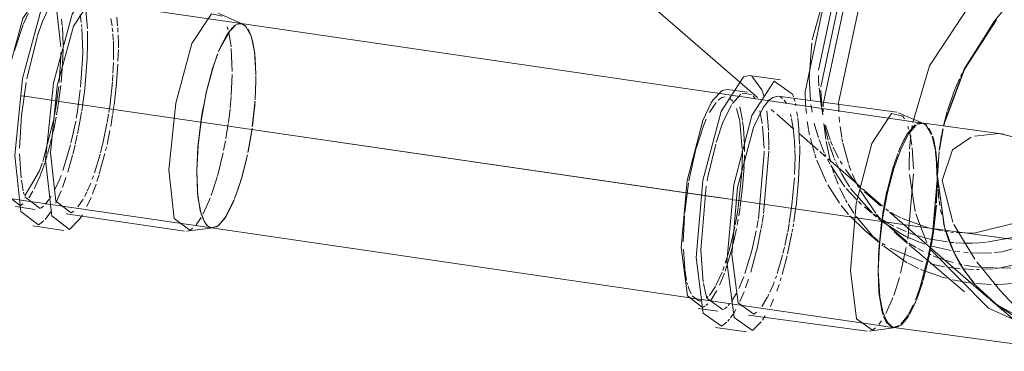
# Model space of a CAD drawing. Header units: millimetres. Extents: x -121 to 34184, y -147 to 33428.
# Tile 114 of 256: x 10567 to 10806, y 26476 to 26557. Entities that reach past the tile are written whole.
import ezdxf

# ---------------------------------------------------------------- set-up
doc = ezdxf.new("R2010")
doc.units = ezdxf.units.MM
doc.linetypes.add('ADSK_Осевая', pattern=[700, 500, -100, 0, -100])
doc.layers.add('P-PIPE-____-CNTR', color=3, linetype='ADSK_Осевая', lineweight=20)
doc.layers.add('P-PIPE-____-OTLN', color=3, linetype='Continuous', lineweight=20)

# ---------------------------------------------------------------- blocks, each defined once
blk = doc.blocks.new('ADSK_ППР_Тройник канализационный_Составной - Тройник канализационный-1734346-_3D_ копия 1')
at = {"layer": 'P-PIPE-____-OTLN', "color": 22}
for p, q in [((8598.02, 26555.85), (8480.52, 26572.99)), ((8598.44, 26555.73), (8592.46, 26558.36)), ((8598.02, 26555.85), (8596.87, 26555.62)), ((8598.22, 26555.81), (8596.99, 26555.68)), ((8538, 26514.08), (8590.8, 26506.37)), ((8543.29, 26511.54), (8548.08, 26510.84)), ((8555.55, 26509.75), (8584.29, 26505.56)), ((8547.49, 26506.83), (8554.97, 26505.74)), ((8584.76, 26505.55), (8591.24, 26506.37))]:
    blk.add_line(p, q, dxfattribs=at)
at = {"layer": 'P-PIPE-____-OTLN', "color": 10}
for p, q in [((8553.19, 26559.58), (8554.29, 26550.25)), ((8560.35, 26559.14), (8560.71, 26554.65)), ((8545.19, 26555.8), (8546.33, 26558.3)), ((8554.47, 26556.9), (8554.63, 26555.32)), ((8558.95, 26558.09), (8559.23, 26556.14)), ((8566.42, 26557.12), (8566.71, 26555.28)), ((8567.86, 26557.42), (8568.04, 26555.29)), ((8543.08, 26549.25), (8545.12, 26555.63)), ((8554.65, 26555.05), (8554.81, 26550.72)), ((8559.28, 26555.66), (8559.35, 26554.97)), ((8559.38, 26554.66), (8559.6, 26548.94)), ((8566.76, 26554.84), (8566.86, 26553.85)), ((8568.07, 26554.82), (8568.13, 26553.74)), ((8594.64, 26555.06), (8594.84, 26554.36)), ((8598.44, 26555.73), (8598.02, 26555.85)), ((8560.73, 26554), (8560.76, 26550.7)), ((8566.91, 26553.34), (8567, 26551.96)), ((8568.16, 26553.12), (8568.22, 26551.02)), ((8594.96, 26553.86), (8595.1, 26553.23)), ((8595.1, 26553.23), (8595.55, 26550.26)), ((8554.81, 26549.63), (8554.69, 26546.21)), ((8560.76, 26550.7), (8560.67, 26547.56)), ((8567.01, 26551.67), (8567.07, 26547.85)), ((8568.23, 26549.61), (8568.12, 26546.76)), ((8568.22, 26551), (8568.23, 26550.01)), ((8595.59, 26549.85), (8595.82, 26544.29)), ((8554.27, 26547.82), (8553.87, 26541.67)), ((8554.31, 26548.87), (8554.27, 26547.85)), ((8559.54, 26547.36), (8559.05, 26540.44)), ((8559.6, 26548.94), (8559.55, 26547.38)), ((8560.66, 26547.47), (8560.06, 26540.06)), ((8567.07, 26547.85), (8567.06, 26547.08)), ((8554.68, 26545.99), (8554.34, 26541.61)), ((8567.04, 26546.44), (8566.92, 26543.83)), ((8568.09, 26546.05), (8567.76, 26541.41)), ((8566.9, 26543.42), (8566.79, 26541.97)), ((8595.81, 26543.49), (8595.58, 26538.41)), ((8553.76, 26540.58), (8553.16, 26535.98)), ((8554.26, 26540.89), (8553.64, 26536.14)), ((8560.06, 26540.02), (8559.33, 26534.69)), ((8566.78, 26541.78), (8566.2, 26536.42)), ((8567.75, 26541.34), (8567.17, 26536.13)), ((8558.99, 26539.81), (8558.29, 26534.61)), ((8595.57, 26538.19), (8595.32, 26535.45)), ((8553.16, 26535.95), (8552.78, 26533.73)), ((8553.61, 26535.99), (8553.24, 26533.74)), ((8566.2, 26536.4), (8565.89, 26534.29)), ((8567.15, 26535.95), (8566.87, 26534.03)), ((8595.29, 26535.17), (8594.89, 26531.89)), ((8552.65, 26533), (8549.93, 26522.47)), ((8553.13, 26533.16), (8552.73, 26531.09)), ((8558.29, 26534.59), (8558.01, 26532.95)), ((8559.3, 26534.46), (8558.89, 26532.05)), ((8565.84, 26533.95), (8565.49, 26531.88)), ((8566.83, 26533.79), (8566.36, 26530.94)), ((8552.72, 26531.04), (8552.48, 26529.91)), ((8557.88, 26532.23), (8557.28, 26529.32)), ((8558.88, 26532.03), (8558.32, 26529.14)), ((8565.44, 26531.64), (8564.36, 26526.44)), ((8594.86, 26531.63), (8594.29, 26528.05)), ((8552.05, 26528.04), (8551.63, 26526.38)), ((8552.43, 26529.7), (8552.12, 26528.35)), ((8557.27, 26529.29), (8556.74, 26527.01)), ((8558.25, 26528.8), (8557.78, 26526.68)), ((8566.17, 26529.95), (8565.47, 26526.6)), ((8551.62, 26526.31), (8551.05, 26524.25)), ((8556.6, 26526.48), (8556.01, 26524.27)), ((8557.72, 26526.4), (8557.17, 26524.19)), ((8564.32, 26526.29), (8563.88, 26524.52)), ((8565.34, 26526.03), (8565.1, 26525.04)), ((8594.18, 26527.44), (8593.74, 26525.12)), ((8550.95, 26523.94), (8550.46, 26522.35)), ((8556.01, 26524.24), (8554.77, 26520.24)), ((8557.12, 26524), (8555.94, 26519.86)), ((8563.81, 26524.26), (8562.45, 26519.73)), ((8564.94, 26524.36), (8563.6, 26519.47)), ((8593.62, 26524.55), (8592.42, 26519.58)), ((8550.4, 26522.16), (8549.64, 26519.99)), ((8549.25, 26518.97), (8547.81, 26515.83)), ((8549.62, 26519.93), (8549.26, 26519.01)), ((8554.35, 26519.08), (8554.11, 26518.44)), ((8555.52, 26518.58), (8554.65, 26516.13)), ((8562.2, 26519.01), (8561.88, 26518.15)), ((8563.54, 26519.26), (8563.01, 26517.58)), ((8592.17, 26518.69), (8590.73, 26514.25)), ((8592.39, 26519.48), (8592.21, 26518.84)), ((8554.04, 26518.27), (8552.86, 26515.67)), ((8561.51, 26517.18), (8560.7, 26515.3)), ((8562.81, 26516.99), (8562.27, 26515.44)), ((8547.49, 26515.23), (8546.49, 26513.66)), ((8551.96, 26514.07), (8551.5, 26513.35)), ((8554.33, 26515.31), (8553.03, 26512.4)), ((8560.59, 26515.05), (8560.03, 26513.96)), ((8561.6, 26513.73), (8560.59, 26511.55)), ((8562.23, 26515.35), (8561.94, 26514.57)), ((8545.18, 26512.23), (8544.51, 26511.78)), ((8551.4, 26513.22), (8550.56, 26512.14)), ((8559.68, 26513.32), (8558.42, 26511.44)), ((8588.28, 26508.89), (8587.07, 26507.14))]:
    blk.add_line(p, q, dxfattribs=at)
at = {"layer": 'P-PIPE-____-OTLN', "color": 9}
for p, q in [((8595.3, 26554.22), (8592.96, 26550.11)), ((8596.7, 26555.53), (8595.59, 26554.56)), ((8599.16, 26555.19), (8598.22, 26555.81)), ((8598.99, 26555.36), (8598.44, 26555.73)), ((8600.36, 26552.98), (8599.02, 26555.33)), ((8600.48, 26552.61), (8599.66, 26554.52)), ((8546.01, 26542.46), (8548.51, 26552.53)), ((8601.17, 26549.36), (8600.5, 26552.53)), ((8592.95, 26550.1), (8592.55, 26549.16)), ((8592.29, 26548.49), (8591.18, 26545.32)), ((8601.57, 26543.67), (8601.2, 26549.11)), ((8591.18, 26545.31), (8589.59, 26539.42)), ((8601.57, 26541.98), (8601.57, 26543.19)), ((8601.57, 26541.98), (8601.57, 26543.01)), ((8544.77, 26533.63), (8545.85, 26541.55)), ((8601.38, 26537.36), (8601.57, 26541.98)), ((8601.39, 26537.55), (8601.57, 26541.98)), ((8589.59, 26539.41), (8588.91, 26536.11)), ((8600.72, 26531.03), (8601.36, 26537.1)), ((8544.28, 26525.68), (8544.77, 26533.61)), ((8588.66, 26534.77), (8588.31, 26532.64)), ((8588.31, 26532.63), (8587.53, 26526.03)), ((8587.53, 26526.02), (8587.25, 26520.25)), ((8544.65, 26518.42), (8544.29, 26524.32)), ((8597.99, 26518.04), (8599.44, 26523.79)), ((8587.25, 26520.12), (8587.52, 26513.87)), ((8545.16, 26515.38), (8544.71, 26517.91)), ((8596.42, 26513.44), (8597.9, 26517.73)), ((8545.4, 26514.48), (8545.25, 26515.02)), ((8549.3, 26511.08), (8545.57, 26513.91)), ((8587.52, 26513.86), (8588.2, 26510.12)), ((8550.07, 26511.64), (8549.43, 26511.15)), ((8593.95, 26508.58), (8596.33, 26513.22)), ((8551.82, 26510.23), (8550.46, 26508.39)), ((8557.44, 26510.44), (8556.78, 26509.99)), ((8559.49, 26509.55), (8558.82, 26508.52)), ((8588.2, 26510.12), (8588.36, 26509.54)), ((8550.18, 26508.09), (8548.9, 26507.11)), ((8588.64, 26508.78), (8589.71, 26506.98)), ((8589.18, 26507.67), (8589.86, 26506.84)), ((8589.71, 26506.98), (8590.79, 26506.38)), ((8590.82, 26506.37), (8592.3, 26506.82)), ((8592.33, 26506.84), (8593.89, 26508.5)), ((8586.3, 26506.34), (8585.52, 26505.8))]:
    blk.add_line(p, q, dxfattribs=at)
at = {"layer": 'P-PIPE-____-OTLN', "color": 22}
for points in [[(8543.12, 26523.92, 0), (8544.99, 26542.58, 0), (8549.52, 26559.23, 0), (8554.97, 26567.51, 0), (8556.38, 26567.79, 0)], [(8550.59, 26522.83, 0), (8552.47, 26541.49, 0), (8557, 26558.14, 0), (8562.45, 26566.42, 0), (8566.74, 26563.16, 0), (8567.02, 26562.25, 0)], [(8539.49, 26526.38, 0), (8541.12, 26542.59, 0), (8545.05, 26557.05, 0), (8549.78, 26564.23, 0), (8551.01, 26564.48, 0)], [(8551.75, 26524.59, 0), (8553.38, 26540.8, 0), (8557.31, 26555.26, 0), (8562.05, 26562.45, 0), (8563.27, 26562.69, 0)], [(8580.49, 26520.4, 0), (8582.12, 26536.61, 0), (8586.05, 26551.07, 0), (8590.79, 26558.25, 0), (8593.39, 26557.62, 0)], [(8596.52, 26555.41, 0), (8594.67, 26553.35, 0), (8592.81, 26549.78, 0), (8592.49, 26549, 0)], [(8592.3, 26548.52, 0), (8591.06, 26544.94, 0), (8589.53, 26539.16, 0), (8588.34, 26532.82, 0), (8587.56, 26526.37, 0), (8587.25, 26520.25, 0)], [(8588.91, 26536.11, 0), (8588.77, 26535.39, 0), (8588.66, 26534.77, 0)], [(8544.46, 26511.75, 0), (8540.78, 26514.61, 0), (8539.49, 26526.38, 0)], [(8548.9, 26507.11, 0), (8544.61, 26510.37, 0), (8543.12, 26523.92, 0)], [(8556.78, 26509.99, 0), (8553.05, 26512.82, 0), (8551.75, 26524.59, 0)], [(8558.82, 26508.52, 0), (8556.38, 26506.02, 0), (8552.08, 26509.28, 0), (8550.59, 26522.83, 0)], [(8585.52, 26505.8, 0), (8581.79, 26508.63, 0), (8580.49, 26520.4, 0)], [(8587.25, 26520.25, 0), (8587.43, 26514.86, 0), (8588.08, 26510.58, 0), (8589.16, 26507.7, 0)], [(8589.86, 26506.84, 0), (8590.6, 26506.42, 0), (8590.8, 26506.38, 0)]]:
    blk.add_polyline3d(points, dxfattribs=at)
at = {"layer": 'P-PIPE-____-OTLN', "color": 9}
for points in [[(8548.57, 26552.72, 0), (8549.84, 26556.35, 0), (8551.22, 26559.33, 0)], [(8601.27, 26548.59, 0), (8600.74, 26551.65, 0), (8600.53, 26552.44, 0)], [(8601.57, 26543.42, 0), (8601.39, 26547.37, 0), (8601.3, 26548.3, 0)], [(8600.7, 26530.91, 0), (8601.26, 26535.85, 0), (8601.34, 26536.88, 0)], [(8599.62, 26524.62, 0), (8600.05, 26526.83, 0), (8600.65, 26530.54, 0)], [(8599.66, 26524.82, 0), (8600.48, 26529.4, 0), (8600.63, 26530.43, 0)], [(8598.12, 26518.49, 0), (8599.29, 26523.07, 0), (8599.5, 26524.05, 0)], [(8596.39, 26513.37, 0), (8597.76, 26517.28, 0), (8598.03, 26518.17, 0)], [(8594.52, 26509.47, 0), (8596.01, 26512.44, 0), (8596.31, 26513.17, 0)], [(8592.61, 26507.05, 0), (8594.15, 26508.87, 0), (8594.47, 26509.38, 0)], [(8590.8, 26506.37, 0), (8591.95, 26506.6, 0), (8592.32, 26506.83, 0)]]:
    blk.add_polyline3d(points, dxfattribs=at)
at = {"layer": 'P-PIPE-____-OTLN', "color": 10}
for points in [[(8549.78, 26522.03, 0), (8549.11, 26520.21, 0), (8545.56, 26514.17, 0)], [(8590.49, 26513.6, 0), (8590.25, 26512.98, 0), (8588.78, 26509.77, 0)]]:
    blk.add_polyline3d(points, dxfattribs=at)
blk = doc.blocks.new('ADSK_ППР_Тройник канализационный_Составной - Тройник канализационный-1734349-_3D_ копия 1')
at = {"layer": 'P-PIPE-____-OTLN', "color": 9}
for p, q in [((8736.44, 26551.89), (8739.75, 26564)), ((8735.68, 26542.72), (8736.33, 26551.2)), ((8735.99, 26537.27), (8735.68, 26542.72)), ((8717.13, 26536.54), (8719.13, 26538.8)), ((8719.43, 26538.99), (8721.7, 26538.7)), ((8728.67, 26538.11), (8729.27, 26537.71)), ((8732.02, 26537.82), (8732.22, 26537.08)), ((8738.8, 26535.76), (8738.54, 26539.75)), ((8711.96, 26536.67), (8712.36, 26537.3)), ((8734.88, 26535.72), (8734.82, 26536.62)), ((8739.07, 26535.69), (8739.08, 26536.35)), ((8742.9, 26534.46), (8742.86, 26535.72)), ((8758.4, 26533.43), (8758.83, 26532.81)), ((8767.25, 26525.28), (8768.12, 26530.4)), ((8781.8, 26529.22), (8775.78, 26528.61)), ((8711.23, 26519.06), (8713.04, 26526.67)), ((8766.85, 26519.12), (8767.2, 26524.87)), ((8710.99, 26517.74), (8711.23, 26519.04)), ((8766.86, 26520.14), (8766.84, 26519.11)), ((8766.84, 26518.79), (8766.93, 26516.04)), ((8709.47, 26500.96), (8710.77, 26516.48)), ((8766.76, 26518.03), (8766.57, 26512.33)), ((8767.93, 26517.87), (8770.53, 26507.79)), ((8766.95, 26515.76), (8767.17, 26513.34)), ((8767.23, 26512.9), (8767.39, 26511.76)), ((8770.78, 26507.18), (8775.87, 26498.8)), ((8710.04, 26493.19), (8709.47, 26500.96)), ((8761.79, 26500.71), (8773.38, 26490.88)), ((8770.86, 26500.44), (8771.52, 26499.13)), ((8771.7, 26498.79), (8772.43, 26497.52)), ((8752.44, 26496), (8752.81, 26489.74)), ((8768.2, 26494.39), (8763.46, 26496.02)), ((8710.62, 26490.33), (8710.08, 26492.92)), ((8763.24, 26493.29), (8761.7, 26488.84)), ((8781.12, 26487.79), (8776.14, 26492.43)), ((8708.96, 26488.69), (8707.36, 26489.91)), ((8710.9, 26489.46), (8710.63, 26490.33)), ((8752.81, 26489.7), (8753.55, 26485.97)), ((8777.17, 26491.3), (8780.55, 26488.23)), ((8709.64, 26488.67), (8709.03, 26488.67)), ((8714.83, 26486.5), (8710.97, 26489.24)), ((8759.56, 26484.63), (8761.64, 26488.69)), ((8761.52, 26488.41), (8760.11, 26485.53)), ((8779.67, 26488.96), (8785.03, 26484.41)), ((8715.83, 26487.29), (8715.19, 26486.73)), ((8717.25, 26485.44), (8716.65, 26484.58)), ((8717.94, 26486.59), (8717.43, 26485.73)), ((8722.95, 26485.94), (8722.3, 26485.5)), ((8725.04, 26485.04), (8724.4, 26484.05)), ((8753.55, 26485.96), (8753.75, 26485.35)), ((8715.74, 26483.5), (8714.48, 26482.53)), ((8716.4, 26484.26), (8716, 26483.78)), ((8754.03, 26484.59), (8755.1, 26482.88)), ((8755.13, 26482.85), (8756.25, 26482.24)), ((8757.81, 26482.71), (8756.29, 26482.24)), ((8757.91, 26482.78), (8759.39, 26484.39)), ((8759.67, 26484.81), (8758.22, 26483.04)), ((8751.82, 26482.16), (8751.05, 26481.62)), ((8756.26, 26482.24), (8757.45, 26482.49))]:
    blk.add_line(p, q, dxfattribs=at)
at = {"layer": 'P-PIPE-____-OTLN', "color": 10}
for p, q in [((8738, 26544.58), (8742.27, 26564.66)), ((8783.65, 26560.13), (8780.84, 26556.79)), ((8780.54, 26556.4), (8773.16, 26544.65)), ((8738, 26542.31), (8737.97, 26543.29)), ((8738.08, 26540.74), (8738, 26542.31)), ((8772.71, 26543.73), (8772.41, 26543.09)), ((8738.69, 26535.53), (8738.11, 26540.3)), ((8716.3, 26537.87), (8717.17, 26537.08)), ((8722.09, 26538.34), (8722.6, 26537.66)), ((8770.43, 26538.29), (8769.27, 26534.84)), ((8770.73, 26539.1), (8770.43, 26538.31)), ((8711.57, 26534.35), (8713.19, 26536.78)), ((8718.11, 26535.32), (8718.86, 26532.33)), ((8718.88, 26535.68), (8719.53, 26532.48)), ((8729.67, 26537.29), (8730.18, 26536.52)), ((8732.36, 26536.49), (8732.48, 26535.92)), ((8734.95, 26534.83), (8734.89, 26535.46)), ((8736.31, 26534.99), (8736.13, 26536.14)), ((8738.9, 26534.37), (8738.76, 26535.12)), ((8738.94, 26534.55), (8738.86, 26535.27)), ((8739.1, 26534.49), (8739.08, 26535.18)), ((8723.76, 26534.7), (8724.31, 26531.69)), ((8725.42, 26534.7), (8725.78, 26531.2)), ((8731.18, 26533.93), (8731.37, 26533.16)), ((8731.43, 26532.87), (8731.86, 26530.39)), ((8732.74, 26534.46), (8732.9, 26533.34)), ((8732.93, 26533.06), (8733.2, 26530.34)), ((8735.02, 26534.04), (8734.96, 26534.69)), ((8736.41, 26534.37), (8736.31, 26534.99)), ((8739.03, 26533.75), (8738.9, 26534.37)), ((8739.02, 26533.89), (8738.94, 26534.52)), ((8743.08, 26531.98), (8742.97, 26533.31)), ((8769.19, 26534.57), (8768.34, 26531.38)), ((8718.89, 26532.15), (8719.47, 26525.53)), ((8719.57, 26532.18), (8719.75, 26530.65)), ((8719.76, 26530.57), (8719.99, 26526.46)), ((8724.4, 26531.01), (8724.76, 26525.65)), ((8725.79, 26531.08), (8725.86, 26529.96)), ((8731.86, 26530.35), (8732.14, 26527.35)), ((8733.2, 26530.32), (8733.39, 26526.65)), ((8735.55, 26530.26), (8735.25, 26532.13)), ((8737.5, 26529.71), (8736.95, 26531.77)), ((8739.55, 26529.13), (8739.29, 26531.63)), ((8739.98, 26528.84), (8739.46, 26531.23)), ((8740.35, 26528.94), (8739.65, 26531.22)), ((8743.59, 26528.23), (8743.2, 26530.89)), ((8759.64, 26530.98), (8759.85, 26530.3)), ((8760.46, 26529.69), (8760.57, 26530.46)), ((8760.58, 26530.5), (8760.69, 26531.21)), ((8761.35, 26531.29), (8760.59, 26530.6)), ((8763.39, 26531.67), (8762.95, 26531.79)), ((8763.88, 26531.36), (8763.39, 26531.67)), ((8765.36, 26528.98), (8763.95, 26531.31)), ((8764.62, 26530.51), (8765.3, 26529.12)), ((8725.88, 26529.58), (8725.95, 26526.31)), ((8735.81, 26528.92), (8735.58, 26530.14)), ((8736.98, 26524.47), (8736.02, 26527.99)), ((8737.95, 26528.27), (8737.51, 26529.68)), ((8739.75, 26527.75), (8739.56, 26529.1)), ((8740.3, 26527.61), (8739.99, 26528.78)), ((8740.76, 26527.79), (8740.37, 26528.88)), ((8743.78, 26527.25), (8743.63, 26528.02)), ((8759.47, 26529.13), (8758.25, 26526.88)), ((8760.04, 26525.47), (8760.34, 26528.76)), ((8760.11, 26529.31), (8760.61, 26526.44)), ((8766.12, 26526.11), (8765.5, 26528.57)), ((8767.78, 26528.71), (8767.66, 26528.06)), ((8768.08, 26530.25), (8767.95, 26529.61)), ((8719.99, 26526.28), (8720, 26525.18)), ((8725.95, 26526.14), (8725.95, 26525.26)), ((8732.15, 26527.33), (8732.23, 26525.41)), ((8733.4, 26526.34), (8733.43, 26525.31)), ((8739.37, 26524.59), (8738.1, 26527.82)), ((8740.88, 26522.37), (8739.82, 26527.31)), ((8741.69, 26523.45), (8740.41, 26527.21)), ((8741.36, 26526.3), (8740.9, 26527.42)), ((8742.82, 26523.29), (8741.54, 26525.9)), ((8745.2, 26521.97), (8743.85, 26526.92)), ((8757.87, 26526.04), (8757.43, 26524.99)), ((8760.69, 26525.75), (8761, 26520.71)), ((8765.77, 26527.65), (8766.23, 26525.47)), ((8766.3, 26525), (8766.2, 26525.68)), ((8767.37, 26526.26), (8767.23, 26525.2)), ((8706.55, 26517.78), (8708.24, 26525.4)), ((8719.5, 26524.41), (8719.35, 26519.98)), ((8719.49, 26525.03), (8719.5, 26524.41)), ((8720, 26523.98), (8719.93, 26521.54)), ((8720, 26525.18), (8720, 26524.88)), ((8724.79, 26524.53), (8723.41, 26508.53)), ((8725.95, 26524.96), (8724.66, 26509.82)), ((8724.78, 26524.98), (8724.79, 26524.53)), ((8732.27, 26523.52), (8732.17, 26519.32)), ((8732.24, 26525.2), (8732.27, 26523.52)), ((8733.42, 26524.78), (8733.13, 26518)), ((8733.43, 26525.31), (8733.42, 26524.84)), ((8737.35, 26523.34), (8737.05, 26524.25)), ((8739.75, 26523.78), (8739.5, 26524.32)), ((8742.02, 26522.66), (8741.8, 26523.19)), ((8757.17, 26524.32), (8756.3, 26521.83)), ((8759.95, 26522.13), (8760.01, 26524.82)), ((8766.3, 26525), (8766.5, 26523.43)), ((8766.7, 26520.7), (8766.35, 26524.69)), ((8766.5, 26523.4), (8766.76, 26518.17)), ((8767.03, 26523.23), (8766.98, 26522.61)), ((8719.91, 26521.23), (8719.64, 26517.15)), ((8739.84, 26517.54), (8737.56, 26522.76)), ((8740.76, 26521.77), (8740.17, 26522.9)), ((8743.77, 26517.12), (8740.93, 26521.47)), ((8741.72, 26519.62), (8741.13, 26521.48)), ((8743.67, 26521.83), (8743.23, 26522.56)), ((8745.81, 26520.27), (8745.3, 26521.65)), ((8756.1, 26521.18), (8754.58, 26515.31)), ((8759.98, 26520.37), (8759.95, 26522.13)), ((8766.89, 26521.02), (8766.86, 26520.14)), ((8766.93, 26521.81), (8766.89, 26521.14)), ((8766.97, 26522.52), (8766.93, 26521.88)), ((8719.34, 26519.78), (8718.51, 26511.37)), ((8732.12, 26518.5), (8731.53, 26511.97)), ((8742.73, 26516.95), (8741.87, 26519.19)), ((8745.06, 26519.75), (8744.54, 26520.49)), ((8747.03, 26517.26), (8745.09, 26519.7)), ((8747.69, 26516.15), (8746.15, 26519.43)), ((8761.01, 26519.47), (8759.63, 26503.66)), ((8761.44, 26510.32), (8760.03, 26519.33)), ((8766.76, 26518.19), (8766.72, 26520.17)), ((8705.56, 26510.11), (8706.47, 26517.31)), ((8719.63, 26517.08), (8718.98, 26511.53)), ((8733.12, 26517.92), (8732.52, 26511.67)), ((8743.05, 26512.37), (8740.21, 26516.84)), ((8744.42, 26513.39), (8743.09, 26516.1)), ((8744.37, 26516.34), (8743.78, 26517.1)), ((8748.39, 26515.77), (8747.03, 26517.26)), ((8747.15, 26513.26), (8744.71, 26515.93)), ((8751.03, 26509.94), (8745.76, 26515.91)), ((8751.83, 26509.9), (8747.97, 26515.62)), ((8753.01, 26511.75), (8749.08, 26515.07)), ((8754.57, 26515.29), (8753.9, 26511.88)), ((8718.95, 26511.29), (8718.63, 26509.26)), ((8731.52, 26511.94), (8730.88, 26507.54)), ((8732.51, 26511.53), (8731.98, 26507.83)), ((8745.24, 26509.63), (8743.49, 26511.77)), ((8744.9, 26512.51), (8744.53, 26513.18)), ((8746.5, 26509.97), (8745.12, 26512.14)), ((8748.42, 26512.07), (8747.69, 26512.74)), ((8749.11, 26511.47), (8750.76, 26510.07)), ((8751.03, 26509.95), (8749.11, 26511.47)), ((8705.19, 26502.97), (8705.49, 26509.22)), ((8724.61, 26509.44), (8724.31, 26507.64)), ((8749.17, 26505.77), (8745.54, 26509.3)), ((8751.04, 26504.47), (8747.06, 26509.17)), ((8751.19, 26509.7), (8751.96, 26509.05)), ((8752.02, 26509.06), (8751.27, 26509.71)), ((8753.05, 26508.57), (8751.35, 26509.72)), ((8753.03, 26508.52), (8752.01, 26509.69)), ((8753.67, 26510.55), (8753.37, 26508.56)), ((8764.21, 26502.78), (8761.59, 26509.77)), ((8767.56, 26510.74), (8767.77, 26509.67)), ((8717.66, 26506.54), (8716.28, 26500.79)), ((8718.5, 26508.48), (8718.23, 26507)), ((8723.37, 26508.31), (8723.02, 26506.39)), ((8724.28, 26507.44), (8724.06, 26506.2)), ((8730.84, 26507.3), (8730.5, 26505.39)), ((8731.91, 26507.36), (8731.79, 26506.63)), ((8753.27, 26508.03), (8752.52, 26508.64)), ((8753.36, 26508.5), (8752.67, 26502.1)), ((8759.46, 26502.98), (8753.37, 26508.15)), ((8754.88, 26507.48), (8753.46, 26508.32)), ((8755.41, 26507.2), (8754.88, 26507.48)), ((8756.22, 26506.78), (8755.41, 26507.2)), ((8759.18, 26505.46), (8756.93, 26506.43)), ((8764.8, 26506.34), (8758.21, 26508.67)), ((8768.24, 26507.63), (8768.48, 26506.76)), ((8718.07, 26506.17), (8717.25, 26502.48)), ((8722.87, 26505.64), (8721.87, 26501.23)), ((8724.02, 26505.99), (8722.98, 26501)), ((8730.46, 26505.21), (8729.81, 26502.08)), ((8731.53, 26505.19), (8730.45, 26500.11)), ((8731.69, 26506.05), (8731.58, 26505.43)), ((8749.23, 26505.73), (8752.74, 26502.75)), ((8752.46, 26503.28), (8749.28, 26505.68)), ((8752.31, 26503.24), (8751.44, 26504.07)), ((8756.28, 26505.39), (8759.56, 26502.6)), ((8760.3, 26503.79), (8759.37, 26504.22)), ((8761.24, 26504.71), (8759.92, 26505.18)), ((8765.01, 26503.68), (8761.84, 26504.52)), ((8768.01, 26505.66), (8765.42, 26506.19)), ((8769.49, 26505.43), (8768.51, 26505.58)), ((8768.67, 26506.08), (8769.03, 26504.96)), ((8769.03, 26504.95), (8769.84, 26502.75)), ((8770.68, 26505.29), (8770.05, 26505.36)), ((8788.08, 26504.64), (8778.78, 26502.89)), ((8800.64, 26505.91), (8782.5, 26500.58)), ((8717.09, 26501.81), (8715.3, 26495.85)), ((8729.72, 26501.69), (8729.35, 26500.16)), ((8753.28, 26502.3), (8753.5, 26502.11)), ((8753.57, 26502.11), (8753.38, 26502.27)), ((8754.15, 26502.2), (8753.43, 26502.65)), ((8759.5, 26497.94), (8753.78, 26501.93)), ((8761.62, 26501.65), (8759.89, 26502.7)), ((8759.92, 26502.3), (8761.79, 26500.71)), ((8762.07, 26503.05), (8760.34, 26503.77)), ((8762.72, 26502.81), (8762.07, 26503.05)), ((8763.74, 26502.46), (8762.72, 26502.81)), ((8770.12, 26500.87), (8765.01, 26502.06)), ((8769.27, 26502.96), (8765.08, 26503.66)), ((8769.93, 26502.53), (8770.62, 26500.94)), ((8770.8, 26502.82), (8770.12, 26502.87)), ((8773.07, 26502.7), (8771.17, 26502.79)), ((8705.53, 26496.47), (8705.21, 26501.23)), ((8716.21, 26500.55), (8715.37, 26497.79)), ((8721.85, 26501.17), (8720.14, 26495.34)), ((8722.95, 26500.89), (8721.54, 26495.61)), ((8729.24, 26499.75), (8727.96, 26495.34)), ((8730.34, 26499.62), (8729.14, 26495.1)), ((8752.63, 26501.47), (8752.44, 26496.05)), ((8763.29, 26498.17), (8755.38, 26501.49)), ((8759.26, 26501.6), (8757.87, 26495.43)), ((8763.44, 26500.67), (8762.05, 26501.4)), ((8765.31, 26499.81), (8764.59, 26500.13)), ((8766.31, 26499.39), (8765.73, 26499.63)), ((8767.09, 26499.09), (8766.31, 26499.39)), ((8771.26, 26500.69), (8770.52, 26500.8)), ((8772.23, 26500.57), (8771.47, 26500.66)), ((8774.29, 26500.37), (8773.18, 26500.46)), ((8782.36, 26500.57), (8780.55, 26500.39)), ((8794.84, 26499.63), (8782.07, 26496.66)), ((8715.12, 26497.04), (8714.77, 26496.08)), ((8762.25, 26496.55), (8759.7, 26497.82)), ((8768.53, 26496.96), (8765.01, 26497.7)), ((8768.47, 26498.61), (8767.09, 26499.09)), ((8770.63, 26497.97), (8768.68, 26498.54)), ((8772.68, 26497.49), (8771.88, 26497.66)), ((8772.46, 26497.46), (8774.1, 26494.99)), ((8775.95, 26496.94), (8773.35, 26497.35)), ((8781.94, 26496.6), (8776.1, 26496.92)), ((8705.97, 26493.63), (8705.55, 26496.3)), ((8714.62, 26495.67), (8713.1, 26492.43)), ((8727.76, 26494.76), (8727.53, 26494.08)), ((8763.34, 26496.07), (8762.72, 26496.34)), ((8771.06, 26496.61), (8769.48, 26496.81)), ((8772.29, 26496.49), (8771.09, 26496.6)), ((8775.58, 26496.33), (8772.88, 26496.44)), ((8776.94, 26496.33), (8776.3, 26496.33)), ((8780.27, 26496.48), (8777.74, 26496.35)), ((8782.06, 26496.66), (8780.64, 26496.51)), ((8784.6, 26496.7), (8782.41, 26496.6)), ((8706.2, 26492.68), (8706.07, 26493.18)), ((8712.97, 26492.19), (8711.5, 26490.03)), ((8721.03, 26493.98), (8720.29, 26491.86)), ((8728.4, 26492.69), (8727.83, 26491.04)), ((8728.89, 26494.26), (8728.67, 26493.56)), ((8757.57, 26494.33), (8756.2, 26490.02)), ((8769, 26494.17), (8768.2, 26494.39)), ((8772.77, 26493.36), (8770.42, 26493.83)), ((8773.87, 26493.18), (8772.77, 26493.36)), ((8774.69, 26493.06), (8773.87, 26493.18)), ((8774.62, 26494.28), (8775.96, 26492.63)), ((8775.51, 26492.96), (8774.89, 26493.04)), ((8776.2, 26492.36), (8777.15, 26491.33)), ((8779.86, 26492.67), (8776.3, 26492.88)), ((8781.45, 26492.67), (8780.54, 26492.66)), ((8785.21, 26492.88), (8781.57, 26492.67)), ((8711.25, 26489.74), (8710.85, 26489.34)), ((8713.31, 26491.17), (8711.75, 26488.7)), ((8718.07, 26490.55), (8716.86, 26488.57)), ((8719.93, 26490.92), (8718.92, 26488.52)), ((8725.96, 26490.3), (8725.57, 26489.52)), ((8710.44, 26487.4), (8710.04, 26487.15)), ((8711.11, 26487.97), (8710.69, 26487.59)), ((8716.49, 26488.06), (8716.1, 26487.59)), ((8725.55, 26489.48), (8724.22, 26487.32)), ((8727.09, 26489.13), (8726.3, 26487.37)), ((8780.62, 26488.17), (8785.18, 26485.15)), ((8789.6, 26483.1), (8781.12, 26487.79)), ((8753.24, 26483.83), (8752.58, 26482.95)), ((8756.26, 26482.24), (8756.08, 26482.28))]:
    blk.add_line(p, q, dxfattribs=at)
at = {"layer": 'P-PIPE-____-OTLN', "color": 22}
for p, q in [((8773.33, 26544.99), (8780.92, 26556.89)), ((8768.49, 26531.99), (8773.26, 26544.85)), ((8728.72, 26542.26), (8721.25, 26543.27)), ((8720.71, 26539.26), (8715.92, 26539.9)), ((8756.92, 26534.37), (8728.18, 26538.25)), ((8734.82, 26536.62), (8734.74, 26539.36)), ((8724.57, 26535.55), (8725.82, 26537.14)), ((8742.86, 26535.72), (8742.85, 26536.64)), ((8763.39, 26531.67), (8757.39, 26534.24)), ((8759.56, 26529.26), (8761.39, 26531.32)), ((8762.95, 26531.79), (8761.75, 26531.54)), ((8761.88, 26531.6), (8763.13, 26531.76)), ((8782.9, 26529.1), (8762.95, 26531.79)), ((8768.26, 26531.05), (8768.46, 26531.85)), ((8757.71, 26525.66), (8759.54, 26529.23)), ((8757.41, 26524.94), (8757.69, 26525.62)), ((8755.98, 26520.79), (8757.18, 26524.34)), ((8757.41, 26524.93), (8757.33, 26524.74)), ((8754.51, 26514.99), (8755.97, 26520.74)), ((8753.38, 26508.64), (8754.49, 26514.93)), ((8708.76, 26486.88), (8713.55, 26486.24)), ((8721.03, 26485.23), (8749.77, 26481.35)), ((8713.01, 26482.22), (8720.49, 26481.21)), ((8750.26, 26481.35), (8756.72, 26482.24)), ((8756.26, 26482.24), (8798.95, 26476.48))]:
    blk.add_line(p, q, dxfattribs=at)
for points in [[(8734.74, 26539.36, 0), (8740.07, 26564.56, 0), (8755.13, 26587.48, 0), (8776.94, 26603.56, 0), (8801.18, 26609.62, 0), (8823.05, 26604.47, 0), (8835.49, 26593.45, 0)], [(8739.08, 26536.35, 0), (8744.39, 26560.9, 0), (8759.45, 26583.81, 0), (8781.26, 26599.89, 0), (8805.5, 26605.96, 0), (8827.37, 26600.8, 0), (8842.55, 26585.45, 0), (8844.3, 26581.81, 0)], [(8742.85, 26536.64, 0), (8747.8, 26560.09, 0), (8761.82, 26581.42, 0), (8782.11, 26596.38, 0), (8804.67, 26602.02, 0), (8825.02, 26597.22, 0), (8833.52, 26590.67, 0)], [(8760.81, 26531.88, 0), (8764.9, 26545.59, 0), (8778.91, 26566.91, 0), (8799.21, 26581.88, 0), (8821.77, 26587.52, 0), (8842.12, 26582.72, 0), (8856.24, 26568.43, 0)], [(8708.31, 26499.18, 0), (8709.95, 26517.85, 0), (8714.33, 26534.58, 0), (8719.78, 26542.96, 0), (8721.25, 26543.27, 0)], [(8772.14, 26542.48, 0), (8771.58, 26541.19, 0), (8770.73, 26539.1, 0)], [(8712.36, 26537.3, 0), (8714.64, 26539.64, 0), (8715.92, 26539.9, 0)], [(8715.78, 26498.17, 0), (8717.42, 26516.84, 0), (8721.8, 26533.57, 0), (8727.25, 26541.95, 0), (8731.69, 26538.8, 0), (8731.92, 26538.13, 0)], [(8725.88, 26537.2, 0), (8726.9, 26537.98, 0), (8728.18, 26538.25, 0)], [(8704.68, 26501.61, 0), (8706.1, 26517.83, 0), (8709.91, 26532.35, 0), (8711.96, 26536.67, 0)], [(8716.94, 26499.95, 0), (8718.36, 26516.17, 0), (8722.17, 26530.7, 0), (8724.55, 26535.52, 0)], [(8745.69, 26496.08, 0), (8747.11, 26512.3, 0), (8750.91, 26526.82, 0), (8755.65, 26534.1, 0), (8758.38, 26533.45, 0)], [(8801.3, 26500.03, 0), (8800.27, 26510.11, 0), (8797.59, 26518.58, 0), (8793.23, 26524.36, 0), (8787.78, 26527.79, 0), (8781.8, 26529.22, 0)], [(8753.9, 26511.88, 0), (8753.77, 26511.16, 0), (8753.67, 26510.56, 0)], [(8752.44, 26496.05, 0), (8752.67, 26502.13, 0), (8753.37, 26508.58, 0)], [(8709.85, 26487.06, 0), (8706.18, 26489.89, 0), (8704.68, 26501.61, 0)], [(8722.3, 26485.5, 0), (8718.45, 26488.24, 0), (8716.94, 26499.95, 0)], [(8714.48, 26482.53, 0), (8710.04, 26485.69, 0), (8708.31, 26499.18, 0)], [(8724.07, 26483.59, 0), (8721.95, 26481.52, 0), (8717.51, 26484.68, 0), (8715.78, 26498.17, 0)], [(8751.05, 26481.62, 0), (8747.19, 26484.36, 0), (8745.69, 26496.08, 0)], [(8756.08, 26482.28, 0), (8754.59, 26483.52, 0), (8753.44, 26486.37, 0), (8752.71, 26490.63, 0), (8752.44, 26496, 0)]]:
    blk.add_polyline3d(points, dxfattribs=at)
at = {"layer": 'P-PIPE-____-OTLN', "color": 9}
for points in [[(8738.53, 26540.53, 0), (8743.48, 26563.76, 0), (8757.49, 26585.08, 0)], [(8721.81, 26543.11, 0), (8724.22, 26539.81, 0), (8724.69, 26538.34, 0)], [(8713.16, 26527.08, 0), (8714.7, 26531.71, 0), (8716.88, 26536.15, 0)], [(8775.01, 26528.34, 0), (8770.48, 26525.31, 0), (8767.93, 26517.87, 0)], [(8770.61, 26500.97, 0), (8768.53, 26506.56, 0), (8766.84, 26518.79, 0)], [(8761.98, 26489.56, 0), (8765.44, 26502.87, 0), (8766.76, 26518.03, 0)], [(8766.54, 26511.91, 0), (8765.84, 26505.45, 0), (8765.33, 26502.26, 0)], [(8765.32, 26502.2, 0), (8764.71, 26499.1, 0), (8763.34, 26493.61, 0)], [(8784.9, 26484.33, 0), (8779.15, 26486.9, 0), (8765.03, 26501.18, 0)], [(8776.01, 26492.58, 0), (8773.4, 26495.99, 0), (8770.88, 26500.41, 0)], [(8776.35, 26498.11, 0), (8781.91, 26491.26, 0), (8787.91, 26484.94, 0), (8792.99, 26480.28, 0)], [(8707.07, 26490.37, 0), (8706.59, 26491.43, 0), (8706.33, 26492.22, 0)]]:
    blk.add_polyline3d(points, dxfattribs=at)
at = {"layer": 'P-PIPE-____-OTLN', "color": 10}
for points in [[(8713.68, 26537.3, 0), (8714.49, 26537.92, 0), (8715.31, 26538.14, 0)], [(8708.29, 26525.58, 0), (8710.07, 26531.11, 0), (8710.75, 26532.73, 0)], [(8745.49, 26516.3, 0), (8743.61, 26519.35, 0), (8742.19, 26522.26, 0)], [(8718.49, 26511.26, 0), (8718.17, 26509.25, 0), (8717.78, 26507.14, 0)], [(8757.97, 26508.79, 0), (8756.3, 26509.65, 0), (8755.5, 26510.11, 0)], [(8797.19, 26510.41, 0), (8775.74, 26505.07, 0), (8771.32, 26505.23, 0)], [(8759.34, 26504.24, 0), (8757.73, 26505.07, 0), (8753.44, 26507.9, 0)], [(8778.52, 26502.87, 0), (8775.23, 26502.69, 0), (8773.13, 26502.69, 0)], [(8780, 26500.35, 0), (8778.08, 26500.27, 0), (8775.11, 26500.32, 0)], [(8715.14, 26495.4, 0), (8714.77, 26494.43, 0), (8713.96, 26492.5, 0)], [(8719.83, 26494.48, 0), (8719.56, 26493.79, 0), (8718.67, 26491.73, 0)], [(8727.25, 26493.32, 0), (8727.04, 26492.78, 0), (8726.19, 26490.77, 0)], [(8756.02, 26489.51, 0), (8755.78, 26488.9, 0), (8754.31, 26485.64, 0)]]:
    blk.add_polyline3d(points, dxfattribs=at)

msp = doc.modelspace()

# ---------------------------------------------------------------- linework, layer by layer
at = {"layer": 'P-PIPE-____-CNTR', "color": 10}
for p, q in [((10568.56, 26538.24), (10567.59, 26538.38)), ((10575.07, 26537.29), (10568.56, 26538.24)), ((10611.26, 26532.01), (10575.31, 26537.26)), ((10617.43, 26531.11), (10611.45, 26531.98)), ((10728.86, 26514.86), (10732.66, 26514.31)), ((10732.66, 26514.31), (10733.65, 26514.16)), ((10733.65, 26514.16), (10740.12, 26513.22)), ((10740.34, 26513.18), (10776.32, 26507.94)), ((10740.34, 26513.18), (10776.32, 26507.94)), ((10776.51, 26507.91), (10782.62, 26507.02)), ((10776.51, 26507.91), (10782.62, 26507.02))]:
    msp.add_line(p, q, dxfattribs=at)
at = {"layer": 'P-PIPE-____-CNTR', "color": 9}
for p, q in [((10617.43, 26531.11), (10740.12, 26513.22)), ((10617.43, 26531.11), (10728.86, 26514.86)), ((10824.16, 26501.41), (10782.62, 26507.02))]:
    msp.add_line(p, q, dxfattribs=at)
at = {"layer": 'P-PIPE-____-OTLN', "color": 22}
for p, q in [((10265.44, 26954.74), (10746.18, 26537.95)), ((10804.12, 26556.73), (10796.48, 26544.88)), ((10617.71, 26553.37), (10619.51, 26555.39)), ((10620.02, 26555.68), (10621.21, 26555.82)), ((10786.23, 26531.75), (10621.04, 26555.85)), ((10615.84, 26549.8), (10617.66, 26553.31)), ((10615.5, 26548.99), (10615.8, 26549.71)), ((10614.08, 26544.95), (10615.32, 26548.53)), ((10612.56, 26539.16), (10614.05, 26544.85)), ((10796.4, 26544.71), (10791.58, 26531.95)), ((10611.36, 26532.82), (10612.53, 26539.05)), ((10610.58, 26526.37), (10611.35, 26532.71)), ((10784.7, 26531.29), (10782.86, 26529.21)), ((10786.41, 26531.72), (10785.01, 26531.49)), ((10791.55, 26531.81), (10791.36, 26531.04)), ((10782.86, 26529.21), (10781, 26525.62)), ((10610.27, 26520.24), (10610.57, 26526.26)), ((10780.99, 26525.61), (10779.25, 26520.75)), ((10779.24, 26520.73), (10777.73, 26514.96)), ((10610.45, 26514.85), (10610.27, 26520.15)), ((10611.1, 26510.57), (10610.45, 26514.78)), ((10777.72, 26514.91), (10776.54, 26508.62)), ((10612.19, 26507.69), (10611.11, 26510.52)), ((10612.88, 26506.84), (10612.2, 26507.67)), ((10613.82, 26506.38), (10613.65, 26506.41)), ((10776.53, 26508.57), (10775.77, 26502.17)), ((10613.82, 26506.37), (10779.02, 26482.28)), ((10775.76, 26502.12), (10775.46, 26496.05))]:
    msp.add_line(p, q, dxfattribs=at)
at = {"layer": 'P-PIPE-____-OTLN', "color": 9}
for p, q in [((10621.21, 26555.82), (10622.18, 26555.19)), ((10622.66, 26554.56), (10623.5, 26552.6)), ((10624.59, 26543), (10624.59, 26542.08)), ((10624.59, 26542.08), (10624.4, 26537.36)), ((10787.24, 26531.24), (10786.41, 26531.72)), ((10788.49, 26529.11), (10787.85, 26530.46)), ((10791.21, 26530.39), (10790.3, 26525.27)), ((10790.25, 26524.87), (10789.87, 26519.12)), ((10789.86, 26518.78), (10791.45, 26506.75)), ((10789.52, 26512.35), (10789.79, 26517.98)), ((10788.71, 26505.42), (10789.48, 26511.86)), ((10617.2, 26508.92), (10615.63, 26507.05)), ((10778.21, 26510.18), (10802.24, 26489.34)), ((10613.62, 26506.42), (10612.88, 26506.84)), ((10615.35, 26506.84), (10613.84, 26506.37)), ((10788.17, 26502.26), (10788.39, 26503.46)), ((10792.42, 26503.74), (10793.57, 26500.97)), ((10793.99, 26500.1), (10795.1, 26498.01)), ((10785.79, 26492.61), (10786, 26493.28)), ((10799.17, 26492.38), (10803.86, 26488.03)), ((10782.85, 26485.58), (10783.97, 26487.77)), ((10784.45, 26488.89), (10784.71, 26489.54)), ((10782.39, 26484.82), (10782.71, 26485.33)), ((10779.1, 26482.27), (10780.55, 26482.74)), ((10780.95, 26483.06), (10782.39, 26484.82)), ((10778.84, 26482.31), (10779.02, 26482.28))]:
    msp.add_line(p, q, dxfattribs=at)
at = {"layer": 'P-PIPE-____-OTLN', "color": 10}
for p, q in [((10749.52, 26535.04), (10750.22, 26534.44)), ((10750.87, 26533.88), (10755.03, 26530.27)), ((10756.26, 26529.2), (10760.92, 26525.16)), ((10761.27, 26524.86), (10762.61, 26523.7)), ((10763.33, 26523.07), (10771.17, 26516.28)), ((10771.68, 26515.84), (10776.52, 26511.64)), ((10777.27, 26510.99), (10777.93, 26510.42)), ((10791.5, 26506.55), (10792.42, 26503.74)), ((10788.39, 26503.46), (10788.66, 26505.11)), ((10787.77, 26500.22), (10788.17, 26502.26)), ((10793.57, 26500.97), (10793.99, 26500.1)), ((10784.71, 26489.54), (10785.79, 26492.61)), ((10803.97, 26487.94), (10806.39, 26486.27))]:
    msp.add_line(p, q, dxfattribs=at)
at = {"layer": 'P-PIPE-____-OTLN', "color": 9}
for points in [[(10623.55, 26552.43, 0), (10623.75, 26551.71, 0), (10624.29, 26548.59, 0)], [(10624.32, 26548.29, 0), (10624.41, 26547.45, 0), (10624.59, 26543.42, 0)], [(10624.36, 26536.88, 0), (10624.29, 26535.96, 0), (10623.72, 26530.91, 0)], [(10623.65, 26530.43, 0), (10623.52, 26529.51, 0), (10622.68, 26524.82, 0)], [(10789.35, 26525.47, 0), (10788.94, 26527.61, 0), (10788.7, 26528.48, 0)], [(10622.52, 26524.05, 0), (10622.33, 26523.17, 0), (10621.14, 26518.49, 0)], [(10789.79, 26518.17, 0), (10789.6, 26523.35, 0), (10789.42, 26525, 0)], [(10621.05, 26518.17, 0), (10620.81, 26517.38, 0), (10619.41, 26513.38, 0)], [(10619.34, 26513.18, 0), (10619.06, 26512.51, 0), (10617.55, 26509.49, 0)], [(10786.12, 26493.65, 0), (10787.52, 26499.08, 0), (10787.7, 26499.87, 0)], [(10795.21, 26497.82, 0), (10796.22, 26496.21, 0), (10798.98, 26492.59, 0)]]:
    msp.add_polyline3d(points, dxfattribs=at)
at = {"layer": 'P-PIPE-____-OTLN', "color": 22}
for points in [[(10775.46, 26496, 0), (10775.65, 26490.68, 0), (10776.31, 26486.42, 0), (10776.59, 26485.42, 0)], [(10776.78, 26484.87, 0), (10777.4, 26483.57, 0), (10778.84, 26482.31, 0)]]:
    msp.add_polyline3d(points, dxfattribs=at)

# ---------------------------------------------------------------- block references
at = {"layer": 'P-PIPE-____-OTLN', "color": 9}
for name in ['ADSK_ППР_Тройник канализационный_Составной - Тройник канализационный-1734349-_3D_ копия 1', 'ADSK_ППР_Тройник канализационный_Составной - Тройник канализационный-1734346-_3D_ копия 1']:
    msp.add_blockref(name, (2023.02, 0), dxfattribs=at)

doc.saveas('drawing.dxf')
